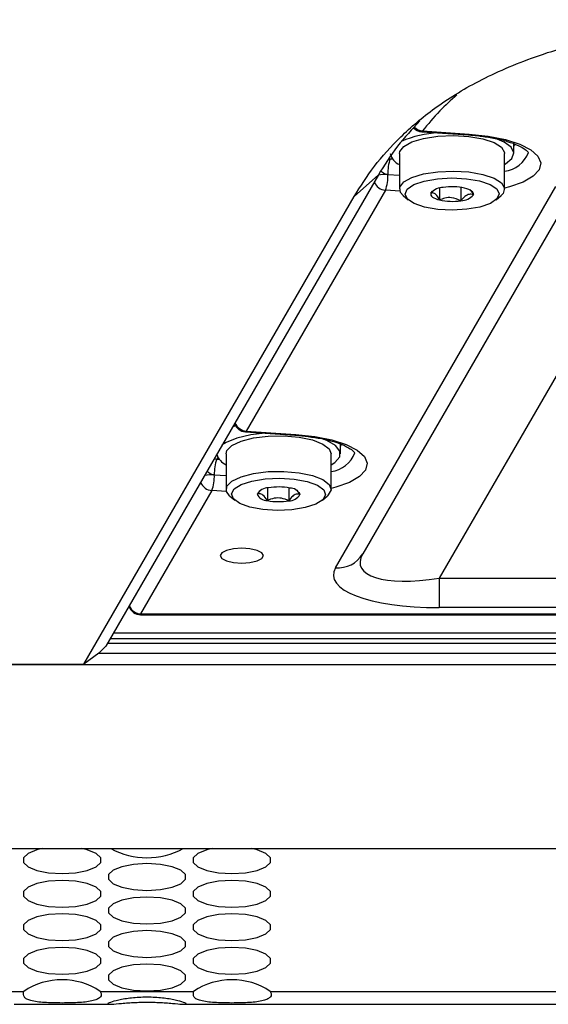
# Model space of a CAD drawing. Header units: inches. Extents: x 0.2 to 16.8, y 0.1 to 10.9.
# Tile 28 of 76: x 12.231 to 12.351, y 3.055 to 3.279. Entities that reach past the tile are written whole.
import ezdxf

# ---------------------------------------------------------------- set-up
doc = ezdxf.new("R2010")
doc.units = ezdxf.units.IN
doc.header["$MEASUREMENT"] = 0

msp = doc.modelspace()

# ---------------------------------------------------------------- linework, layer by layer
at = {"color": 7, "linetype": 'Continuous', "lineweight": 25}
for p, q in [((12.32256347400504, 3.253475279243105), (12.33319912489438, 3.252756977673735)), ((12.32275296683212, 3.253638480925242), (12.33338861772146, 3.252920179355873)), ((12.3435405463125, 3.248528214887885), (12.3435405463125, 3.250710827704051)), ((12.31752817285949, 3.248528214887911), (12.31752817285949, 3.240435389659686)), ((12.34143143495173, 3.240435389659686), (12.34143143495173, 3.248528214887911)), ((12.31540434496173, 3.247312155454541), (12.31590209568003, 3.247278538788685)), ((12.31270584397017, 3.243637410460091), (12.25071617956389, 3.136268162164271)), ((12.31270584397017, 3.243637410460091), (12.30718809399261, 3.23872495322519)), ((12.35926185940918, 3.244138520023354), (12.30912508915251, 3.157299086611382)), ((12.31485956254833, 3.243726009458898), (12.31752817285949, 3.243545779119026)), ((12.30293919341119, 3.15415842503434), (12.35307596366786, 3.240997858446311)), ((12.31431478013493, 3.240139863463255), (12.28263932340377, 3.18527636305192)), ((12.31762492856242, 3.239916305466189), (12.31431478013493, 3.240139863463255)), ((12.31834792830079, 3.238947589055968), (12.31949385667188, 3.237944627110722)), ((12.32463339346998, 3.2394457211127), (12.32503574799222, 3.239921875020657)), ((12.32663513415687, 3.240631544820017), (12.32663513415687, 3.237926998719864)), ((12.3314815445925, 3.240797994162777), (12.3314815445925, 3.237760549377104)), ((12.33946575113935, 3.237944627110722), (12.34061167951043, 3.238947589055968)), ((12.24568965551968, 3.132206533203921), (12.30718809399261, 3.23872495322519)), ((12.36015023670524, 3.209962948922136), (12.32655324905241, 3.151771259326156)), ((12.2802174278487, 3.186489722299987), (12.27958233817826, 3.186265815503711)), ((12.28244983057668, 3.185113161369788), (12.29370604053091, 3.184352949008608)), ((12.28263932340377, 3.18527636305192), (12.29389553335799, 3.184516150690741)), ((12.30404746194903, 3.180124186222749), (12.30404746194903, 3.18230679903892)), ((12.27613565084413, 3.179296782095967), (12.27591126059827, 3.178908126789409)), ((12.27591126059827, 3.178908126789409), (12.27640901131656, 3.178874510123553)), ((12.27803508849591, 3.180124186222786), (12.27803508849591, 3.172031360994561)), ((12.30193835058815, 3.172031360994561), (12.30193835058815, 3.180124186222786)), ((12.27536647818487, 3.175321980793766), (12.27803508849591, 3.175141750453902)), ((12.27482169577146, 3.171735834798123), (12.2585930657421, 3.143627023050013)), ((12.27813184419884, 3.171512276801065), (12.27482169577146, 3.171735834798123)), ((12.28511770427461, 3.170920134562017), (12.28599738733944, 3.171886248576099)), ((12.28743854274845, 3.172294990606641), (12.28743854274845, 3.16945549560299)), ((12.29230755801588, 3.172339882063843), (12.29230755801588, 3.169410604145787)), ((12.27885484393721, 3.170543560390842), (12.2800007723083, 3.169540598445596)), ((12.29997266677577, 3.169540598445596), (12.30111859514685, 3.170543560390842)), ((12.32655324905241, 3.151771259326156), (12.32655324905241, 3.145059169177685)), ((12.32655324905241, 3.151771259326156), (12.48074050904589, 3.151771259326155)), ((12.48074050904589, 3.145059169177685), (12.32655324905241, 3.145059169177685)), ((12.2585930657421, 3.143627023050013), (12.5487006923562, 3.143627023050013)), ((12.2585930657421, 3.143457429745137), (12.2585930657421, 3.143627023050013)), ((12.2585930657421, 3.143457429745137), (12.5487006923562, 3.143457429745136)), ((12.55558255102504, 3.137991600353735), (12.25171120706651, 3.137991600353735)), ((12.5548782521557, 3.139211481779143), (12.25241550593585, 3.139211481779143)), ((12.25071617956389, 3.136268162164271), (12.24907851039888, 3.134671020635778)), ((12.25111792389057, 3.136964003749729), (12.55617583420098, 3.13696400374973)), ((12.24907851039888, 3.134671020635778), (12.24568965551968, 3.132206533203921)), ((12.24911534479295, 3.134706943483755), (12.55817841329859, 3.134706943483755)), ((11.85169243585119, 3.132206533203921), (12.24568965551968, 3.132206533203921)), ((11.87098180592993, 3.132109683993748), (14.02033894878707, 3.132109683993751)), ((11.87098180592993, 3.090211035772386), (14.02033894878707, 3.090211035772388)), ((11.87098180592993, 3.090165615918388), (14.02033894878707, 3.09016561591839)), ((12.21076363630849, 3.057654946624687), (12.23200383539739, 3.057654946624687)), ((12.24942548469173, 3.057654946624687), (12.27066568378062, 3.057654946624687)), ((12.28808733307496, 3.057654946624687), (14.01887466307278, 3.057654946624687)), ((12.22981625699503, 3.054712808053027), (12.23804747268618, 3.054712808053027)), ((12.24339832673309, 3.054712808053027), (12.2516131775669, 3.054712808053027)), ((12.26847810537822, 3.054712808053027), (12.27670932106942, 3.054712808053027)), ((12.28206017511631, 3.054712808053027), (14.01887466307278, 3.054712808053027))]:
    msp.add_line(p, q, dxfattribs=at)
at = {"color": 7, "linetype": 'Continuous', "lineweight": 25, "flags": 128}
for points in [[(12.31752817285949, 3.248528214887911), (12.31758797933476, 3.248936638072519), (12.31846828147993, 3.250117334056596), (12.3203270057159, 3.251156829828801), (12.32299899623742, 3.25196276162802), (12.32624683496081, 3.252463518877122), (12.3297819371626, 3.252614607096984), (12.33329019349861, 3.252402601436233), (12.33645987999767, 3.251846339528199)], [(12.32275296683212, 3.253638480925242), (12.32264668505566, 3.253505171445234), (12.32256347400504, 3.253475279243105)], [(12.33338861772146, 3.252920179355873), (12.333282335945, 3.252786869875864), (12.33319912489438, 3.252756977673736)], [(12.33338861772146, 3.252920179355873), (12.33769540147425, 3.252452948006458), (12.3415902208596, 3.251669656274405), (12.34487777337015, 3.250609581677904), (12.34739320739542, 3.249325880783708), (12.34901038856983, 3.247882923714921), (12.34964822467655, 3.246353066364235), (12.34927473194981, 3.244813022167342), (12.34790863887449, 3.243340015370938), (12.3456184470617, 3.242007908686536), (12.34251899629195, 3.240883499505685), (12.34143143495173, 3.240589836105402)], [(12.33645987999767, 3.251846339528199), (12.33900935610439, 3.250995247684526), (12.34071208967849, 3.249924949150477), (12.34141678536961, 3.248730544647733), (12.34143143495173, 3.248528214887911)], [(12.34143143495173, 3.245994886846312), (12.34166171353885, 3.246126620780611), (12.34310443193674, 3.247339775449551), (12.34353667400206, 3.248641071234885), (12.34292638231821, 3.249933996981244), (12.34131881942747, 3.251122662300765), (12.33883321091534, 3.252118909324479), (12.33871725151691, 3.252153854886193)], [(12.34354054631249, 3.25015158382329), (12.34375698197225, 3.250470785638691), (12.34382971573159, 3.25060665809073)], [(12.31834792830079, 3.238947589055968), (12.31776431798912, 3.23962682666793), (12.31758797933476, 3.240843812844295), (12.31846828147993, 3.242024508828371), (12.3203270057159, 3.243064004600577), (12.32299899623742, 3.243869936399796), (12.32624683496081, 3.244370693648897), (12.3297819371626, 3.24452178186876), (12.33329019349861, 3.244309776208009), (12.33645987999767, 3.243753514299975)], [(12.33645987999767, 3.243753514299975), (12.33900935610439, 3.242902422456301), (12.34071208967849, 3.241832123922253), (12.34141678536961, 3.240637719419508), (12.34106082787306, 3.239425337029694), (12.34061167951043, 3.238947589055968)], [(12.3357413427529, 3.242255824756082), (12.33812421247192, 3.241448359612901), (12.33966090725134, 3.240428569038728), (12.34020100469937, 3.23929627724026), (12.3396916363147, 3.238162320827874), (12.33818266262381, 3.237137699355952), (12.3358217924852, 3.236322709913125), (12.33284012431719, 3.235797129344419), (12.32952952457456, 3.235612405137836), (12.32621405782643, 3.235786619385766), (12.32321826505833, 3.236302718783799), (12.3208353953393, 3.237110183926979), (12.31929870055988, 3.238129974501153), (12.31875860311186, 3.23926226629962), (12.31926797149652, 3.240396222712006), (12.32077694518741, 3.241420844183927), (12.32313781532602, 3.242235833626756), (12.32611948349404, 3.242761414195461), (12.32943008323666, 3.242946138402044), (12.33274554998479, 3.242771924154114), (12.3357413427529, 3.242255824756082)], [(12.32463339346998, 3.2394457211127), (12.3246113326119, 3.239227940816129), (12.32467257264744, 3.23901103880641), (12.32481606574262, 3.238798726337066), (12.32503935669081, 3.238594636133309), (12.32533862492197, 3.238402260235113), (12.32570874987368, 3.238224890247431), (12.32614339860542, 3.238065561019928), (12.32663513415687, 3.237926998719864)], [(12.33432621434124, 3.23911282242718), (12.33434827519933, 3.23933060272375), (12.33428703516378, 3.23954750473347), (12.3341435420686, 3.239759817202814), (12.33392025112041, 3.23996390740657), (12.33362098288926, 3.240156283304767), (12.33325085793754, 3.240333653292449), (12.3328162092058, 3.240492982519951), (12.33232447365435, 3.240631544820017)], [(12.28263932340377, 3.18527636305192), (12.28253304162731, 3.185143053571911), (12.28244983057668, 3.185113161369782)], [(12.28050837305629, 3.183676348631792), (12.27805779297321, 3.182670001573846), (12.27718470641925, 3.182112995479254)], [(12.27803508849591, 3.180124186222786), (12.27822087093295, 3.180842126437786), (12.2793623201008, 3.181996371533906), (12.28144779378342, 3.182984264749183), (12.28429198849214, 3.183718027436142), (12.28764218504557, 3.184132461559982), (12.29120070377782, 3.184190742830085), (12.29465135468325, 3.183887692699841), (12.29768753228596, 3.183250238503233), (12.30003945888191, 3.182335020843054), (12.3014981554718, 3.181223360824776), (12.30193835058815, 3.180124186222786)], [(12.28687704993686, 3.18481415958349), (12.28366191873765, 3.184419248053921), (12.28050837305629, 3.183676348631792)], [(12.29389553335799, 3.184516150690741), (12.29378925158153, 3.184382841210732), (12.29370604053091, 3.184352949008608)], [(12.29389553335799, 3.184516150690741), (12.29820231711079, 3.184048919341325), (12.30209713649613, 3.183265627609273), (12.30538468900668, 3.182205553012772), (12.30790012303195, 3.180921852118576), (12.30951730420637, 3.179478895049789), (12.31015514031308, 3.177949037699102), (12.30978164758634, 3.176408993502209), (12.30841555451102, 3.174935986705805), (12.30612536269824, 3.173603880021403), (12.30302591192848, 3.172479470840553), (12.30193835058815, 3.17218580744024)], [(12.30193835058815, 3.177590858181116), (12.30281809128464, 3.178157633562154), (12.30389355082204, 3.179414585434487), (12.30393760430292, 3.180724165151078), (12.30294698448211, 3.181989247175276), (12.30099516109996, 3.183116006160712), (12.29978151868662, 3.18357446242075)], [(12.30404746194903, 3.181747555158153), (12.30426389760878, 3.18206675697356), (12.30433663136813, 3.182202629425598)], [(12.27885484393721, 3.170543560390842), (12.27812486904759, 3.17153126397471), (12.27822087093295, 3.172749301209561), (12.2793623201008, 3.173903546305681), (12.28144779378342, 3.174891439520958), (12.28429198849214, 3.175625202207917), (12.28764218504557, 3.176039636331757), (12.29120070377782, 3.176097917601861), (12.29465135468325, 3.175794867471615), (12.29768753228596, 3.175157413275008), (12.30003945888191, 3.174242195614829), (12.3014981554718, 3.17313053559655), (12.30193401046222, 3.171921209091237), (12.30193401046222, 3.171921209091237)], [(12.30070414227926, 3.17077643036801), (12.3000903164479, 3.16964854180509), (12.2984874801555, 3.168640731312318), (12.29605253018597, 3.167851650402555), (12.29302381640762, 3.167358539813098), (12.28969781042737, 3.167209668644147), (12.28640008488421, 3.167419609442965), (12.28345344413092, 3.167967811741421), (12.28114632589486, 3.168800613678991), (12.27970456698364, 3.169836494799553), (12.27926929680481, 3.170974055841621), (12.27988312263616, 3.17210194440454), (12.28148595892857, 3.173109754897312), (12.2839209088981, 3.173898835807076), (12.28694962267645, 3.174391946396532), (12.2902756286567, 3.174540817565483), (12.29357335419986, 3.174330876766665), (12.29651999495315, 3.17378267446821), (12.2988271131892, 3.172949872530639), (12.30026887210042, 3.171913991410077), (12.30070414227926, 3.17077643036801)], [(12.30193401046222, 3.171921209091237), (12.30130829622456, 3.170721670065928), (12.30111859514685, 3.170543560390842)], [(12.28159832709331, 3.155225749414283), (12.28348440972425, 3.155354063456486), (12.28508335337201, 3.155719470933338), (12.28615173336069, 3.156266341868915), (12.28652689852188, 3.156911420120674), (12.28615173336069, 3.157556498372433), (12.28508335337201, 3.15810336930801), (12.28348440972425, 3.158468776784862), (12.28159832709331, 3.158597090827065), (12.27971224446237, 3.158468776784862), (12.2781133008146, 3.15810336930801), (12.27704492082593, 3.157556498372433), (12.27666975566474, 3.156911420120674), (12.27704492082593, 3.156266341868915), (12.2781133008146, 3.155719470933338), (12.27971224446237, 3.155354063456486), (12.28159832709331, 3.155225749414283)], [(12.23624445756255, 3.090165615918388), (12.23497548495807, 3.089861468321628), (12.23298229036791, 3.089049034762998), (12.23192173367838, 3.088052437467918), (12.23192173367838, 3.086991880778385), (12.23298229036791, 3.085995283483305), (12.23497548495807, 3.085182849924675), (12.23766090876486, 3.084652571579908), (12.24071466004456, 3.084468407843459), (12.24376841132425, 3.084652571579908), (12.24645383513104, 3.085182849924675), (12.2484470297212, 3.085995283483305), (12.24950758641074, 3.086991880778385), (12.24950758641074, 3.088052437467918), (12.2484470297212, 3.089049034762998), (12.24645383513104, 3.089861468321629), (12.24518486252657, 3.090165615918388)], [(12.27490630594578, 3.090165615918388), (12.2736373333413, 3.089861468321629), (12.27164413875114, 3.089049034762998), (12.27058358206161, 3.088052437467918), (12.27058358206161, 3.086991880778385), (12.27164413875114, 3.085995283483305), (12.2736373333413, 3.085182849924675), (12.2763227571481, 3.084652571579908), (12.27937650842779, 3.084468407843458), (12.28243025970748, 3.084652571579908), (12.28511568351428, 3.085182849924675), (12.28710887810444, 3.085995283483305), (12.28816943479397, 3.086991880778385), (12.28816943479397, 3.088052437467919), (12.28710887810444, 3.089049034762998), (12.28511568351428, 3.089861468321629), (12.2838467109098, 3.090165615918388)], [(12.26004558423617, 3.086758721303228), (12.25699183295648, 3.086574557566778), (12.25430640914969, 3.086044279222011), (12.25231321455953, 3.085231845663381), (12.25125265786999, 3.084235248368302), (12.25125265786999, 3.083174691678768), (12.25231321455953, 3.082178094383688), (12.25430640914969, 3.081365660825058), (12.25699183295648, 3.080835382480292), (12.26004558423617, 3.080651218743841), (12.26309933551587, 3.080835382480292), (12.26578475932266, 3.081365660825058), (12.26777795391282, 3.082178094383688), (12.26883851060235, 3.083174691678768), (12.26883851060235, 3.084235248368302), (12.26777795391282, 3.085231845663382), (12.26578475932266, 3.086044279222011), (12.26309933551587, 3.086574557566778), (12.26004558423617, 3.086758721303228)], [(12.24071466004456, 3.082941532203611), (12.23766090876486, 3.082757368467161), (12.23497548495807, 3.082227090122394), (12.23298229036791, 3.081414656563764), (12.23192173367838, 3.080418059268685), (12.23192173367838, 3.079357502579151), (12.23298229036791, 3.078360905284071), (12.23497548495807, 3.077548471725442), (12.23766090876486, 3.077018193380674), (12.24071466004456, 3.076834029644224), (12.24376841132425, 3.077018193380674), (12.24645383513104, 3.077548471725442), (12.2484470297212, 3.078360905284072), (12.24950758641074, 3.079357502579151), (12.24950758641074, 3.080418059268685), (12.2484470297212, 3.081414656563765), (12.24645383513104, 3.082227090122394), (12.24376841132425, 3.082757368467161), (12.24071466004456, 3.082941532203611)], [(12.27937650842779, 3.082941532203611), (12.2763227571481, 3.082757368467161), (12.2736373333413, 3.082227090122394), (12.27164413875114, 3.081414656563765), (12.27058358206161, 3.080418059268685), (12.27058358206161, 3.079357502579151), (12.27164413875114, 3.078360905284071), (12.2736373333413, 3.077548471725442), (12.2763227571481, 3.077018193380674), (12.27937650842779, 3.076834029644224), (12.28243025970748, 3.077018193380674), (12.28511568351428, 3.077548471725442), (12.28710887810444, 3.078360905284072), (12.28816943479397, 3.079357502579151), (12.28816943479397, 3.080418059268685), (12.28710887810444, 3.081414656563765), (12.28511568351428, 3.082227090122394), (12.28243025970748, 3.082757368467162), (12.27937650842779, 3.082941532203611)], [(12.26004558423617, 3.079124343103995), (12.25699183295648, 3.078940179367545), (12.25430640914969, 3.078409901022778), (12.25231321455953, 3.077597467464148), (12.25125265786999, 3.076600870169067), (12.25125265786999, 3.075540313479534), (12.25231321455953, 3.074543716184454), (12.25430640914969, 3.073731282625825), (12.25699183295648, 3.073201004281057), (12.26004558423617, 3.073016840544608), (12.26309933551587, 3.073201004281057), (12.26578475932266, 3.073731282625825), (12.26777795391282, 3.074543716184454), (12.26883851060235, 3.075540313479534), (12.26883851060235, 3.076600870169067), (12.26777795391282, 3.077597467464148), (12.26578475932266, 3.078409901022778), (12.26309933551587, 3.078940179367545), (12.26004558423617, 3.079124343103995)], [(12.24071466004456, 3.075307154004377), (12.23766090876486, 3.075122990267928), (12.23497548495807, 3.074592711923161), (12.23298229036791, 3.073780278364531), (12.23192173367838, 3.07278368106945), (12.23192173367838, 3.071723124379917), (12.23298229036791, 3.070726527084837), (12.23497548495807, 3.069914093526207), (12.23766090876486, 3.069383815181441), (12.24071466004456, 3.06919965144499), (12.24376841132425, 3.069383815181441), (12.24645383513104, 3.069914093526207), (12.2484470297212, 3.070726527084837), (12.24950758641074, 3.071723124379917), (12.24950758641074, 3.072783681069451), (12.2484470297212, 3.073780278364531), (12.24645383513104, 3.074592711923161), (12.24376841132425, 3.075122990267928), (12.24071466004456, 3.075307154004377)], [(12.27937650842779, 3.075307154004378), (12.2763227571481, 3.075122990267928), (12.2736373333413, 3.074592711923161), (12.27164413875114, 3.073780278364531), (12.27058358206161, 3.072783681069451), (12.27058358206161, 3.071723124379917), (12.27164413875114, 3.070726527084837), (12.2736373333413, 3.069914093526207), (12.2763227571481, 3.069383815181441), (12.27937650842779, 3.069199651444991), (12.28243025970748, 3.069383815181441), (12.28511568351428, 3.069914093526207), (12.28710887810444, 3.070726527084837), (12.28816943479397, 3.071723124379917), (12.28816943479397, 3.072783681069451), (12.28710887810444, 3.073780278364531), (12.28511568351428, 3.074592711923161), (12.28243025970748, 3.075122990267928), (12.27937650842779, 3.075307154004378)], [(12.26004558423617, 3.071489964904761), (12.25699183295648, 3.071305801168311), (12.25430640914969, 3.070775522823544), (12.25231321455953, 3.069963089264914), (12.25125265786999, 3.068966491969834), (12.25125265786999, 3.0679059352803), (12.25231321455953, 3.066909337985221), (12.25430640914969, 3.06609690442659), (12.25699183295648, 3.065566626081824), (12.26004558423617, 3.065382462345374), (12.26309933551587, 3.065566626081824), (12.26578475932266, 3.06609690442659), (12.26777795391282, 3.066909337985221), (12.26883851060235, 3.0679059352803), (12.26883851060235, 3.068966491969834), (12.26777795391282, 3.069963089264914), (12.26578475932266, 3.070775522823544), (12.26309933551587, 3.071305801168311), (12.26004558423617, 3.071489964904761)], [(12.24071466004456, 3.067672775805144), (12.23766090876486, 3.067488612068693), (12.23497548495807, 3.066958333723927), (12.23298229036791, 3.066145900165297), (12.23192173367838, 3.065149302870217), (12.23192173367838, 3.064088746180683), (12.23298229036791, 3.063092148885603), (12.23497548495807, 3.062279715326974), (12.23766090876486, 3.061749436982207), (12.24071466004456, 3.061565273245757), (12.24376841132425, 3.061749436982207), (12.24645383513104, 3.062279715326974), (12.2484470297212, 3.063092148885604), (12.24950758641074, 3.064088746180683), (12.24950758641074, 3.065149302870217), (12.2484470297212, 3.066145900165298), (12.24645383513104, 3.066958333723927), (12.24376841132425, 3.067488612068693), (12.24071466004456, 3.067672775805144)], [(12.27937650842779, 3.067672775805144), (12.2763227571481, 3.067488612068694), (12.2736373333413, 3.066958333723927), (12.27164413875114, 3.066145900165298), (12.27058358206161, 3.065149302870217), (12.27058358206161, 3.064088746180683), (12.27164413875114, 3.063092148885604), (12.2736373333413, 3.062279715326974), (12.2763227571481, 3.061749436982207), (12.27937650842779, 3.061565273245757), (12.28243025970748, 3.061749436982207), (12.28511568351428, 3.062279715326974), (12.28710887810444, 3.063092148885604), (12.28816943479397, 3.064088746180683), (12.28816943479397, 3.065149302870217), (12.28710887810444, 3.066145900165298), (12.28511568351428, 3.066958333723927), (12.28243025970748, 3.067488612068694), (12.27937650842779, 3.067672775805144)], [(12.26004558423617, 3.063855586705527), (12.25699183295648, 3.063671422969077), (12.25430640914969, 3.06314114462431), (12.25231321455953, 3.06232871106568), (12.25125265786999, 3.0613321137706), (12.25125265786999, 3.060271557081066), (12.25231321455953, 3.059274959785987), (12.25430640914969, 3.058462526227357), (12.25699183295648, 3.05793224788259), (12.26004558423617, 3.05774808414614), (12.26309933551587, 3.05793224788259), (12.26578475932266, 3.058462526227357), (12.26777795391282, 3.059274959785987), (12.26883851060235, 3.060271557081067), (12.26883851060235, 3.0613321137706), (12.26777795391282, 3.06232871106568), (12.26578475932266, 3.06314114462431), (12.26309933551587, 3.063671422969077), (12.26004558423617, 3.063855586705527)]]:
    msp.add_lwpolyline(points, dxfattribs=at)
at = {"color": 7, "linetype": 'Continuous', "lineweight": 25}
for centre, radius, start, end in [((12.32304870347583, 3.256657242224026), 0.003033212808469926, 224.7110292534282, 264.4048030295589), ((12.32736101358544, 3.229676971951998), 0.02356206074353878, 92.41022842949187, 113.6722112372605), ((12.32275296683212, 3.256281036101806), 0.002812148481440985, 223.7814609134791, 266.1362736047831), ((12.318770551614, 3.249173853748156), 0.00341311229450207, 190.9040153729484, 248.6538400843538), ((12.34061277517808, 3.25108921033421), 0.006655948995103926, 277.0650825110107, 339.4306451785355), ((12.32438928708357, 3.244112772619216), 0.00953756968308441, 160.4000630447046, 182.3240694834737), ((12.31429998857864, 3.236480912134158), 0.007266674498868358, 85.58353714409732, 103.031907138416), ((12.30532983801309, 3.243339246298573), 0.009537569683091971, 340.400063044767, 2.324069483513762), ((12.31451664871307, 3.243127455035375), 0.002994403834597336, 202.4926902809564, 266.1344570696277), ((12.32742583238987, 3.237239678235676), 0.00355869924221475, 89.15904286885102, 141.6910606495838), ((12.32946009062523, 3.227869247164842), 0.01307979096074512, 77.35010441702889, 98.71580959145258), ((12.33153377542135, 3.241318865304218), 0.003558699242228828, 269.1590428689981, 321.691060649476), ((12.32949951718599, 3.250689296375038), 0.01307979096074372, 257.3501044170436, 278.7158095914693), ((12.28263932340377, 3.187918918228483), 0.002812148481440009, 199.6463730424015, 266.1362736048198), ((12.2828411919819, 3.188263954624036), 0.002994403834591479, 202.4926902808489, 266.1344570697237), ((12.28489620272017, 3.175708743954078), 0.009537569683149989, 160.4000630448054, 182.3240694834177), ((12.27972350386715, 3.181208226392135), 0.003992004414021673, 198.3874990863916, 244.9790719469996), ((12.30111969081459, 3.182685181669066), 0.006655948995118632, 277.0650825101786, 339.430645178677), ((12.27480690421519, 3.168076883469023), 0.007266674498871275, 85.5835371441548, 103.0319071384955), ((12.26583675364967, 3.174935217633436), 0.009537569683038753, 340.4000630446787, 2.3240694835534), ((12.27502356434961, 3.174723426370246), 0.002994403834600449, 202.4926902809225, 266.1344570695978), ((12.28758883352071, 3.169481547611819), 0.002859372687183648, 88.4559432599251, 149.7938453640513), ((12.28998035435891, 3.159298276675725), 0.01324538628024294, 78.88010007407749, 100.0634160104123), ((12.29263284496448, 3.169879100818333), 0.002417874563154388, 23.16774358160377, 92.32169990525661), ((12.28734059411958, 3.171871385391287), 0.002417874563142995, 203.1677435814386, 272.3216999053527), ((12.28999308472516, 3.182452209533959), 0.0132453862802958, 258.8801000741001, 280.0634160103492), ((12.29238460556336, 3.172268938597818), 0.002859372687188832, 268.4559432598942, 329.7938453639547), ((12.30352261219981, 3.160671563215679), 0.006539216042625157, 264.8813526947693, 328.953669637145), ((12.2585930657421, 3.146269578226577), 0.002812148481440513, 199.6463730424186, 270.0000000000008), ((12.25879493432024, 3.146614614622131), 0.002994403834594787, 202.4926902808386, 266.1344570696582), ((12.26004558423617, 3.105497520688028), 0.01740717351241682, 241.7366986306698, 298.2633013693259), ((12.24071466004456, 3.044612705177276), 0.01568370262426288, 56.26130713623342, 123.738692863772), ((12.27937650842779, 3.044612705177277), 0.01568370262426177, 56.26130713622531, 123.7386928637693)]:
    msp.add_arc(centre, radius, start, end, dxfattribs=at)
for centre, major_axis, ratio, start_param, end_param in [((12.31431478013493, 3.248067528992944), (-0.00105902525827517, 0.004297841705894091), 0.6061458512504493, 2.387829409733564, 2.950438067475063), ((12.27482169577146, 3.179663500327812), (0.002964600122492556, -0.0004715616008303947), 0.208735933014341, 4.929106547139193, 5.121707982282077), ((12.27482169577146, 3.179663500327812), (-0.00105902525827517, 0.004297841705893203), 0.6061458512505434, 2.362418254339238, 2.950438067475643), ((12.33180670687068, 3.160870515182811), (0.02319415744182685, 0.00621126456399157), 0.3254252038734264, 2.82706123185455, 4.397857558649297), ((12.33180670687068, 3.15415842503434), (0.02933656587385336, 0.0017954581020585), 0.3040696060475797, 2.942970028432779, 4.513766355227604)]:
    msp.add_ellipse(centre, major_axis=major_axis, ratio=ratio, start_param=start_param, end_param=end_param, dxfattribs=at)
for points, knots in [([(12.30718809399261, 3.23872495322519), (12.30863149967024, 3.241022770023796), (12.3115123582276, 3.245608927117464), (12.31753346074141, 3.252344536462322), (12.32520167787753, 3.258892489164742), (12.33347858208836, 3.264073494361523), (12.34153358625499, 3.267912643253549), (12.34831782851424, 3.270588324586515), (12.35590294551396, 3.272988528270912), (12.36424898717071, 3.275065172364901), (12.37331577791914, 3.276765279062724), (12.38298972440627, 3.278023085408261), (12.39309965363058, 3.278803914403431), (12.40343285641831, 3.279074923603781), (12.41379715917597, 3.278824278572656), (12.42394916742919, 3.278060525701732), (12.43367955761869, 3.276812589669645), (12.44282635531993, 3.275114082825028), (12.45123378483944, 3.2730339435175), (12.4588544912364, 3.270630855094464), (12.46565231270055, 3.267959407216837), (12.47370076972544, 3.264136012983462), (12.4819946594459, 3.258962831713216), (12.48969672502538, 3.25241026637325), (12.49575690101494, 3.245645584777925), (12.49865617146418, 3.241031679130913), (12.50010566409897, 3.238724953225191)], [0, 0, 0, 0, 0.06238336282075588, 0.124509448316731, 0.1867596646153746, 0.2494233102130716, 0.2806700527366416, 0.3120853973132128, 0.3432982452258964, 0.3743073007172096, 0.4055839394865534, 0.4369191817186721, 0.4679838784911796, 0.4993894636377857, 0.5306929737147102, 0.5620022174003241, 0.5934617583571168, 0.6247521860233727, 0.6562381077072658, 0.6874554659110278, 0.7186783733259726, 0.7501103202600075, 0.8124042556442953, 0.8747355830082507, 0.9373739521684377, 0.9999999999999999, 0.9999999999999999, 0.9999999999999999, 0.9999999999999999]), ([(12.3305737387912, 3.261907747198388), (12.3292283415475, 3.260681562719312), (12.32624952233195, 3.25796669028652), (12.32399126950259, 3.255171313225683), (12.32275296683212, 3.253638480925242)], [0, 0, 0, 0, 0.4516545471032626, 1, 1, 1, 1]), ([(12.32216395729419, 3.255971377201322), (12.32038119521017, 3.254051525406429), (12.31661492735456, 3.249995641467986), (12.31405436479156, 3.245830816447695), (12.31270584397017, 3.243637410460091)], [0, 0, 0, 0, 0.4733497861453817, 1, 1, 1, 1]), ([(12.33319912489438, 3.252756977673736), (12.33389211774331, 3.252711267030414), (12.33480774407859, 3.252650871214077), (12.33564391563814, 3.252520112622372), (12.33584722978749, 3.252488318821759)], [0, 0, 0, 0, 0.7568511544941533, 1, 1, 1, 1]), ([(12.33584722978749, 3.252488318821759), (12.33688030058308, 3.252351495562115), (12.33914409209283, 3.252051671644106), (12.3421062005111, 3.251303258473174), (12.34459153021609, 3.250377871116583), (12.34620966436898, 3.249453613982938), (12.34684298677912, 3.248744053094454), (12.34682999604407, 3.248751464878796), (12.34682505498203, 3.248754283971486)], [0, 0, 0, 0, 0.1609503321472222, 0.3526941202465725, 0.5404149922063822, 0.7215483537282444, 0.8940901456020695, 1, 1, 1, 1]), ([(12.32663513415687, 3.237926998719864), (12.32634856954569, 3.238415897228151), (12.32585823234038, 3.239252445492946), (12.32514544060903, 3.239586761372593), (12.32479066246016, 3.239489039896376), (12.32463339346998, 3.2394457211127)], [0, 0, 0, 0, 0.4391165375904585, 0.7513669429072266, 1, 1, 1, 1]), ([(12.33432621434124, 3.23911282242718), (12.33416419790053, 3.239156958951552), (12.33371086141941, 3.239280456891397), (12.33287246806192, 3.239143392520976), (12.33206204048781, 3.238474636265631), (12.33162094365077, 3.237932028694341), (12.3314815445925, 3.237760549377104)], [0, 0, 0, 0, 0.1809422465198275, 0.5062925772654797, 0.8439745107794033, 1, 1, 1, 1]), ([(12.33341302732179, 3.240354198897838), (12.3335593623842, 3.240226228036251), (12.33387970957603, 3.239946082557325), (12.33416904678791, 3.239406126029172), (12.33432621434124, 3.23911282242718)], [0, 0, 0, 0, 0.4568014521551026, 1, 1, 1, 1]), ([(12.3314815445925, 3.237760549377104), (12.33078774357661, 3.238055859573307), (12.32960058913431, 3.23856116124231), (12.327874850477, 3.238413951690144), (12.32701589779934, 3.238076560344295), (12.32663513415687, 3.237926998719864)], [0, 0, 0, 0, 0.4391165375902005, 0.751366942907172, 1, 1, 1, 1]), ([(12.29370604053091, 3.184352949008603), (12.29439903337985, 3.184307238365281), (12.29531465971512, 3.184246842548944), (12.29615083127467, 3.184116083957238), (12.29635414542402, 3.184084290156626)], [0, 0, 0, 0, 0.7568511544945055, 1, 1, 1, 1]), ([(12.29635414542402, 3.184084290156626), (12.29738721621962, 3.183947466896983), (12.29965100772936, 3.183647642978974), (12.30261311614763, 3.182899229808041), (12.30509844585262, 3.181973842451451), (12.30671658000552, 3.181049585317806), (12.30734990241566, 3.180340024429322), (12.3073369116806, 3.180347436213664), (12.30733197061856, 3.180350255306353)], [0, 0, 0, 0, 0.1609503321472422, 0.3526941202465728, 0.5404149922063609, 0.7215483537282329, 0.8940901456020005, 1, 1, 1, 1]), ([(12.29394629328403, 3.171920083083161), (12.2940651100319, 3.171830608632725), (12.29438512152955, 3.171589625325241), (12.29467406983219, 3.171123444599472), (12.29485573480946, 3.170830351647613)], [0, 0, 0, 0, 0.3712889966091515, 1, 1, 1, 1]), ([(12.28743854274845, 3.16945549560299), (12.28710629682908, 3.169936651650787), (12.28653779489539, 3.170759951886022), (12.28571137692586, 3.171075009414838), (12.2853000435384, 3.170967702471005), (12.28511770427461, 3.170920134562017)], [0, 0, 0, 0, 0.4391165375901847, 0.751366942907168, 1, 1, 1, 1]), ([(12.29230755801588, 3.169410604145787), (12.2920302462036, 3.169534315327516), (12.29125430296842, 3.169880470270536), (12.28981928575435, 3.170155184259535), (12.28843213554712, 3.169884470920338), (12.28767714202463, 3.169558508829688), (12.28743854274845, 3.16945549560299)], [0, 0, 0, 0, 0.1809422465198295, 0.5062925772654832, 0.8439745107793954, 1, 1, 1, 1]), ([(12.29485573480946, 3.170830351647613), (12.29449094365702, 3.170898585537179), (12.29386675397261, 3.171015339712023), (12.29295938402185, 3.170303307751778), (12.29250775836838, 3.169684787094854), (12.29230755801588, 3.169410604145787)], [0, 0, 0, 0, 0.4391165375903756, 0.7513669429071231, 1, 1, 1, 1]), ([(12.24942548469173, 3.057654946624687), (12.24953287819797, 3.057417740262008), (12.2497419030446, 3.056956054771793), (12.24953473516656, 3.056374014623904), (12.24890870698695, 3.055899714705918), (12.24784531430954, 3.055530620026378), (12.24645986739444, 3.055263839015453), (12.24474944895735, 3.055097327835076), (12.24280096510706, 3.055013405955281), (12.24071504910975, 3.054990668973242), (12.23862951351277, 3.055013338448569), (12.23668030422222, 3.055097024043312), (12.23497428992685, 3.055263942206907), (12.23362535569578, 3.055519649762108), (12.23263813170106, 3.055873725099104), (12.23182664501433, 3.056493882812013), (12.23193124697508, 3.057179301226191), (12.23200383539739, 3.057654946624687)], [0, 0, 0, 0, 0.06508779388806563, 0.1266833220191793, 0.187469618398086, 0.2502335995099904, 0.3162037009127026, 0.3774456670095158, 0.4377439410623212, 0.5010530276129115, 0.5643796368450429, 0.6246620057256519, 0.6858628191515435, 0.751778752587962, 0.8080661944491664, 0.866807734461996, 0.9999999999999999, 0.9999999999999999, 0.9999999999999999, 0.9999999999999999]), ([(12.28808733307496, 3.057654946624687), (12.28819472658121, 3.057417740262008), (12.28840375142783, 3.056956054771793), (12.28819658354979, 3.056374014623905), (12.28757055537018, 3.055899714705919), (12.28650716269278, 3.055530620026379), (12.28512171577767, 3.055263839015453), (12.28341129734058, 3.055097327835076), (12.2814628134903, 3.055013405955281), (12.27937689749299, 3.054990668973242), (12.277291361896, 3.05501333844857), (12.27534215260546, 3.055097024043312), (12.27363613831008, 3.055263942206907), (12.27228720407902, 3.055519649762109), (12.2712999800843, 3.055873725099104), (12.27048849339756, 3.056493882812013), (12.27059309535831, 3.057179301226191), (12.27066568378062, 3.057654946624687)], [0, 0, 0, 0, 0.06508779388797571, 0.1266833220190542, 0.187469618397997, 0.2502335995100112, 0.3162037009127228, 0.3774456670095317, 0.4377439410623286, 0.5010530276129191, 0.564379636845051, 0.6246620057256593, 0.6858628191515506, 0.7517787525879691, 0.8080661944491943, 0.8668077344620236, 1, 1, 1, 1]), ([(12.26004558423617, 3.056307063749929), (12.26065831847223, 3.056298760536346), (12.26186194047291, 3.056282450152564), (12.26358579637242, 3.056137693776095), (12.2651539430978, 3.05591680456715), (12.26693079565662, 3.055564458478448), (12.26858967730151, 3.055110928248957), (12.26916737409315, 3.054748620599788), (12.26859274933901, 3.054678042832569), (12.26693622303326, 3.054820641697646), (12.26515881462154, 3.054977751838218), (12.26358963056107, 3.055089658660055), (12.26186553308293, 3.055164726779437), (12.26004674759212, 3.055188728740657), (12.2582275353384, 3.055164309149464), (12.25650085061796, 3.055089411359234), (12.25493261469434, 3.054977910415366), (12.2531570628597, 3.054820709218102), (12.25150054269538, 3.054678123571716), (12.25092367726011, 3.054748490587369), (12.25150031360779, 3.055110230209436), (12.2531558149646, 3.055563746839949), (12.25493198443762, 3.055915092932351), (12.25650018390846, 3.056135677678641), (12.25822563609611, 3.056280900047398), (12.2594314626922, 3.056298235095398), (12.26004558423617, 3.056307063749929)], [0, 0, 0, 0, 0.0314992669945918, 0.06187545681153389, 0.09264249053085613, 0.1252597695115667, 0.1870575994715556, 0.2499330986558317, 0.3129272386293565, 0.3746082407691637, 0.4072830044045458, 0.4380888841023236, 0.4684805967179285, 0.4999704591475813, 0.5315879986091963, 0.5620253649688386, 0.592783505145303, 0.6253188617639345, 0.6871265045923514, 0.7499932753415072, 0.8129772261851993, 0.8746675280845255, 0.9072271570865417, 0.9379957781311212, 0.9684215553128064, 1, 1, 1, 1]), ([(12.23804747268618, 3.054713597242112), (12.2383248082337, 3.05471355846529), (12.23917956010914, 3.054713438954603), (12.24009574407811, 3.054714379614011), (12.24071466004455, 3.054715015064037)], [0, 0, 0, 0, 0.3244632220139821, 0.9999999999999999, 0.9999999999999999, 0.9999999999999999, 0.9999999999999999]), ([(12.24071466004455, 3.054715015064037), (12.2413321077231, 3.054714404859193), (12.24225403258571, 3.054713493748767), (12.24311423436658, 3.054713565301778), (12.24339832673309, 3.054713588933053)], [0, 0, 0, 0, 0.6697375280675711, 1, 1, 1, 1]), ([(12.27670932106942, 3.054713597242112), (12.27698665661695, 3.05471355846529), (12.27784140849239, 3.054713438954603), (12.27875759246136, 3.054714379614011), (12.27937650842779, 3.054715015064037)], [0, 0, 0, 0, 0.3244632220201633, 1, 1, 1, 1]), ([(12.27937650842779, 3.054715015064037), (12.27999395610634, 3.054714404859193), (12.28091588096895, 3.054713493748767), (12.28177608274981, 3.054713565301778), (12.28206017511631, 3.054713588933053)], [0, 0, 0, 0, 0.6697375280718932, 1, 1, 1, 1])]:
    msp.add_open_spline(points, degree=3, knots=knots, dxfattribs=at)

doc.saveas('drawing.dxf')
